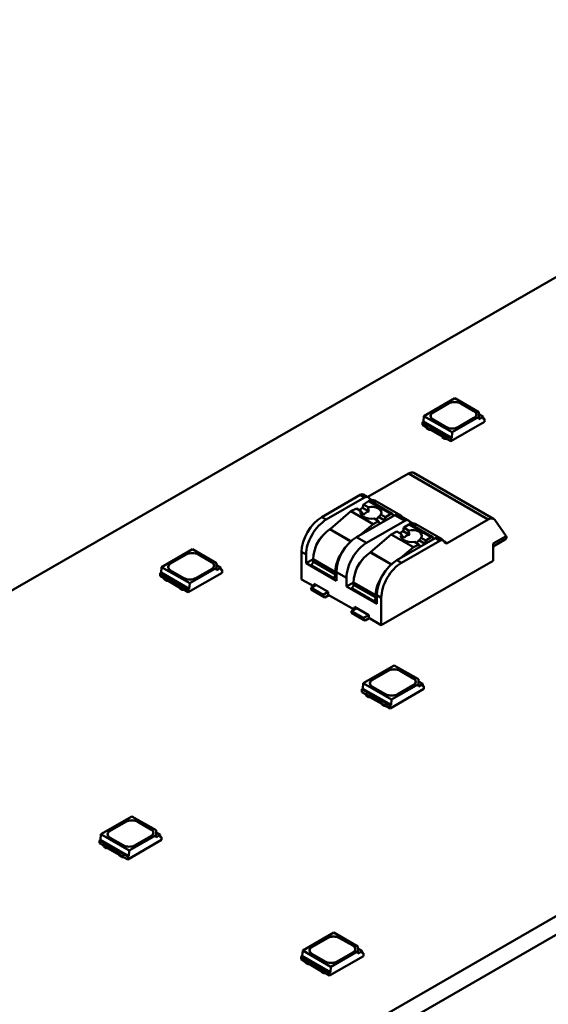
# Model space of a CAD drawing. Header units: millimetres. Extents: x 0 to 420, y 0 to 296.
# Tile 8 of 19: x 209 to 228, y 90 to 125. Entities that reach past the tile are written whole.
import ezdxf

# ---------------------------------------------------------------- set-up
doc = ezdxf.new("R2010")
doc.units = ezdxf.units.MM
doc.layers.add('Visible Edges(ISO)', color=7, linetype='Continuous', lineweight=50)
doc.layers.add('Visible Tangent Edges(ISO)', color=7, linetype='Continuous', lineweight=50)

msp = doc.modelspace()

# ---------------------------------------------------------------- linework, layer by layer
at = {"layer": 'Visible Edges(ISO)'}
for p, q in [((243.87, 124.912), (144.876, 67.905)), ((164.321, 56.707), (263.316, 113.714)), ((263.316, 113.06), (164.321, 56.053)), ((224.65, 111.646), (223.564, 111.021)), ((224.65, 111.646), (225.495, 111.16)), ((223.886, 111.145), (224.434, 111.461)), ((223.886, 111.141), (224.434, 111.457)), ((224.858, 111.461), (225.318, 111.196)), ((224.858, 111.457), (225.318, 111.192)), ((225.495, 110.992), (225.495, 111.16)), ((223.55, 110.829), (223.515, 110.808)), ((223.515, 110.71), (223.515, 110.808)), ((223.515, 110.808), (224.505, 110.238)), ((223.564, 111.021), (223.55, 110.829)), ((224.54, 110.259), (223.55, 110.829)), ((224.554, 110.451), (223.564, 111.021)), ((224.345, 110.636), (223.886, 110.901)), ((224.505, 110.14), (225.689, 110.822)), ((224.554, 110.451), (225.495, 110.992)), ((225.318, 110.952), (224.77, 110.636)), ((225.495, 111.085), (225.646, 110.998)), ((225.646, 110.998), (225.495, 110.911)), ((225.495, 110.911), (225.495, 110.992)), ((225.646, 110.998), (225.654, 110.9)), ((225.689, 110.92), (225.65, 110.943)), ((225.654, 110.9), (225.689, 110.92)), ((225.689, 110.822), (225.689, 110.92)), ((223.515, 110.71), (223.64, 110.638)), ((223.639, 110.635), (223.639, 110.639)), ((223.639, 110.635), (223.666, 110.588)), ((223.64, 110.675), (223.666, 110.629)), ((223.666, 110.629), (223.756, 110.577)), ((223.666, 110.588), (223.666, 110.629)), ((223.666, 110.588), (223.756, 110.537)), ((223.756, 110.577), (223.796, 110.577)), ((223.756, 110.537), (223.756, 110.577)), ((223.756, 110.537), (223.796, 110.536)), ((223.796, 110.577), (224.208, 110.339)), ((223.796, 110.536), (223.796, 110.577)), ((223.796, 110.536), (224.208, 110.298)), ((224.54, 110.259), (224.554, 110.451)), ((224.208, 110.339), (224.21, 110.316)), ((224.208, 110.298), (224.208, 110.339)), ((224.208, 110.298), (224.21, 110.275)), ((224.21, 110.316), (224.3, 110.264)), ((224.21, 110.275), (224.21, 110.316)), ((224.21, 110.275), (224.3, 110.223)), ((224.3, 110.264), (224.379, 110.249)), ((224.3, 110.223), (224.3, 110.264)), ((224.3, 110.223), (224.382, 110.208)), ((224.379, 110.212), (224.505, 110.14)), ((224.382, 110.208), (224.382, 110.211)), ((224.382, 110.208), (224.384, 110.209)), ((224.505, 110.238), (224.54, 110.259)), ((224.505, 110.14), (224.505, 110.238)), ((223.028, 109.007), (221.597, 108.183)), ((223.216, 109.026), (226.009, 107.417)), ((221.329, 108.254), (219.988, 107.481)), ((220.147, 107.39), (221.488, 108.162)), ((221.628, 108.038), (221.448, 107.923)), ((221.454, 108.266), (221.613, 108.174)), ((221.641, 108.148), (221.682, 108.09)), ((221.681, 108.045), (222.459, 107.597)), ((221.844, 108.061), (222.763, 107.531)), ((221.008, 107.682), (220.28, 107.059)), ((221.202, 107.782), (221.008, 107.682)), ((221.008, 107.682), (221.786, 107.234)), ((221.202, 107.782), (221.362, 107.69)), ((221.42, 107.804), (221.299, 107.726)), ((221.448, 107.923), (221.42, 107.804)), ((221.42, 107.804), (221.644, 107.675)), ((221.448, 107.923), (221.613, 107.829)), ((222.549, 107.551), (221.208, 106.779)), ((221.561, 106.575), (222.903, 107.348)), ((221.786, 107.234), (221.979, 107.334)), ((221.819, 107.426), (221.979, 107.334)), ((221.975, 107.484), (222.198, 107.356)), ((221.979, 107.334), (222.02, 107.247)), ((222.061, 107.57), (222.226, 107.476)), ((222.09, 107.287), (222.198, 107.356)), ((222.198, 107.356), (222.226, 107.476)), ((222.226, 107.476), (222.405, 107.59)), ((222.48, 107.555), (222.482, 107.512)), ((222.674, 107.563), (223.027, 107.36)), ((223.056, 107.334), (223.096, 107.275)), ((224.377, 106.567), (225.822, 107.399)), ((226.051, 107.378), (226.449, 106.81)), ((221.349, 106.86), (221.786, 107.234)), ((222.835, 106.989), (222.713, 106.912)), ((222.862, 107.109), (222.835, 106.989)), ((222.835, 106.989), (223.058, 106.861)), ((223.042, 107.223), (222.862, 107.109)), ((222.862, 107.109), (223.027, 107.014)), ((223.095, 107.231), (223.873, 106.783)), ((223.258, 107.246), (224.178, 106.717)), ((222.422, 106.868), (221.694, 106.244)), ((222.616, 106.968), (222.422, 106.868)), ((222.422, 106.868), (223.2, 106.42)), ((222.616, 106.968), (222.776, 106.875)), ((223.963, 106.737), (222.622, 105.964)), ((222.781, 105.873), (224.122, 106.645)), ((223.389, 106.67), (223.612, 106.541)), ((223.475, 106.756), (223.64, 106.661)), ((223.612, 106.541), (223.64, 106.661)), ((223.64, 106.661), (223.82, 106.776)), ((223.894, 106.741), (223.896, 106.698)), ((224.088, 106.749), (224.247, 106.657)), ((225.998, 106.55), (226.449, 106.81)), ((226.392, 106.676), (225.998, 106.45)), ((215.457, 106.353), (214.372, 105.727)), ((215.457, 106.353), (216.302, 105.866)), ((222.763, 106.046), (223.2, 106.42)), ((223.2, 106.42), (223.394, 106.52)), ((223.233, 106.612), (223.394, 106.52)), ((223.394, 106.52), (223.434, 106.432)), ((223.504, 106.472), (223.612, 106.541)), ((224.275, 106.631), (224.316, 106.573)), ((225.998, 106.55), (225.998, 105.947)), ((226.034, 106.456), (225.998, 106.436)), ((226.046, 106.477), (226.034, 106.456)), ((214.693, 105.852), (215.241, 106.167)), ((214.693, 105.847), (215.241, 106.163)), ((215.666, 106.167), (216.125, 105.902)), ((215.666, 106.163), (216.125, 105.898)), ((219.281, 106.256), (219.281, 105.296)), ((219.44, 105.858), (219.44, 106.165)), ((219.687, 106.001), (219.44, 105.858)), ((219.687, 106.001), (219.687, 105.92)), ((225.998, 105.947), (222.074, 103.687)), ((214.372, 105.727), (214.358, 105.535)), ((215.361, 105.157), (214.372, 105.727)), ((215.153, 105.343), (214.693, 105.607)), ((215.361, 105.157), (216.302, 105.699)), ((216.125, 105.658), (215.577, 105.343)), ((216.302, 105.699), (216.302, 105.866)), ((216.302, 105.791), (216.454, 105.704)), ((216.454, 105.704), (216.302, 105.617)), ((216.302, 105.617), (216.302, 105.699)), ((216.454, 105.704), (216.461, 105.607)), ((216.497, 105.627), (216.458, 105.649)), ((216.461, 105.607), (216.497, 105.627)), ((216.497, 105.529), (216.497, 105.627)), ((220.501, 105.247), (219.44, 105.858)), ((214.358, 105.535), (214.322, 105.515)), ((214.322, 105.417), (214.322, 105.515)), ((214.322, 105.515), (215.312, 104.945)), ((214.322, 105.417), (214.448, 105.345)), ((215.348, 104.965), (214.358, 105.535)), ((214.447, 105.342), (214.447, 105.345)), ((214.447, 105.342), (214.474, 105.295)), ((214.448, 105.381), (214.474, 105.336)), ((214.474, 105.336), (214.564, 105.284)), ((214.474, 105.295), (214.474, 105.336)), ((214.474, 105.295), (214.564, 105.243)), ((214.564, 105.284), (214.603, 105.283)), ((214.564, 105.243), (214.564, 105.284)), ((214.603, 105.283), (215.016, 105.045)), ((214.603, 105.242), (214.603, 105.283)), ((215.312, 104.847), (216.497, 105.529)), ((219.281, 105.296), (219.705, 105.052)), ((220.501, 105.41), (220.395, 105.349)), ((220.465, 105.472), (220.465, 105.554)), ((220.501, 105.554), (220.501, 105.247)), ((220.854, 105.044), (220.854, 105.35)), ((214.564, 105.243), (214.603, 105.242)), ((214.603, 105.242), (215.016, 105.004)), ((215.016, 105.045), (215.018, 105.023)), ((215.016, 105.004), (215.016, 105.045)), ((215.016, 105.004), (215.018, 104.982)), ((215.018, 105.023), (215.108, 104.971)), ((215.018, 104.982), (215.018, 105.023)), ((215.018, 104.982), (215.108, 104.93)), ((215.108, 104.971), (215.187, 104.956)), ((215.108, 104.93), (215.108, 104.971)), ((215.108, 104.93), (215.189, 104.914)), ((215.187, 104.919), (215.312, 104.847)), ((215.189, 104.914), (215.189, 104.917)), ((215.189, 104.914), (215.192, 104.916)), ((215.312, 104.945), (215.348, 104.965)), ((215.312, 104.847), (215.312, 104.945)), ((215.348, 104.965), (215.361, 105.157)), ((219.794, 105.103), (219.617, 105.001)), ((219.617, 105.001), (219.617, 104.94)), ((220.041, 104.757), (219.617, 105.001)), ((219.617, 104.94), (219.67, 104.909)), ((219.617, 104.94), (220.041, 104.695)), ((219.723, 105.144), (220.218, 104.859)), ((219.723, 105.062), (219.723, 105.144)), ((221.102, 105.186), (220.854, 105.044)), ((221.915, 104.433), (220.854, 105.044)), ((221.102, 105.187), (221.102, 105.105)), ((219.67, 104.909), (220.094, 104.664)), ((220.041, 104.757), (220.218, 104.858)), ((220.041, 104.695), (220.041, 104.757)), ((220.094, 104.664), (220.041, 104.695)), ((220.236, 104.746), (220.094, 104.664)), ((220.218, 104.859), (220.218, 104.756)), ((220.218, 104.756), (221.119, 104.237)), ((221.915, 104.596), (221.809, 104.535)), ((221.879, 104.657), (221.879, 104.739)), ((221.915, 104.74), (221.915, 104.433)), ((222.074, 103.687), (222.074, 104.648)), ((221.208, 104.288), (221.031, 104.186)), ((221.137, 104.329), (221.632, 104.044)), ((221.137, 104.248), (221.137, 104.329)), ((221.031, 104.186), (221.031, 104.125)), ((221.455, 103.942), (221.031, 104.186)), ((221.031, 104.125), (221.084, 104.094)), ((221.031, 104.125), (221.455, 103.881)), ((221.084, 104.094), (221.508, 103.85)), ((221.455, 103.942), (221.632, 104.044)), ((221.455, 103.881), (221.455, 103.942)), ((221.508, 103.85), (221.455, 103.881)), ((221.65, 103.932), (221.508, 103.85)), ((221.632, 104.044), (221.632, 103.942)), ((221.632, 103.942), (222.074, 103.687)), ((222.528, 102.281), (221.443, 101.655)), ((222.528, 102.281), (223.373, 101.794)), ((221.765, 101.78), (222.313, 102.095)), ((221.765, 101.775), (222.313, 102.091)), ((222.737, 102.095), (223.196, 101.83)), ((222.737, 102.091), (223.196, 101.826)), ((221.429, 101.463), (221.393, 101.443)), ((221.443, 101.655), (221.429, 101.463)), ((222.419, 100.893), (221.429, 101.463)), ((222.433, 101.085), (221.443, 101.655)), ((222.224, 101.271), (221.765, 101.535)), ((222.433, 101.085), (223.373, 101.627)), ((223.196, 101.586), (222.648, 101.271)), ((223.373, 101.627), (223.373, 101.794)), ((223.373, 101.719), (223.525, 101.632)), ((223.525, 101.632), (223.373, 101.545)), ((223.373, 101.545), (223.373, 101.627)), ((223.525, 101.632), (223.532, 101.535)), ((223.568, 101.555), (223.529, 101.577)), ((223.532, 101.535), (223.568, 101.555)), ((223.568, 101.457), (223.568, 101.555)), ((221.393, 101.345), (221.393, 101.443)), ((221.393, 101.443), (222.383, 100.873)), ((221.393, 101.345), (221.519, 101.273)), ((221.518, 101.27), (221.518, 101.273)), ((221.518, 101.27), (221.545, 101.223)), ((221.519, 101.309), (221.545, 101.264)), ((221.545, 101.264), (221.635, 101.212)), ((221.545, 101.223), (221.545, 101.264)), ((221.545, 101.223), (221.635, 101.171)), ((221.635, 101.212), (221.674, 101.211)), ((221.635, 101.171), (221.635, 101.212)), ((221.635, 101.171), (221.674, 101.17)), ((221.674, 101.211), (222.087, 100.973)), ((221.674, 101.17), (221.674, 101.211)), ((221.674, 101.17), (222.087, 100.932)), ((222.383, 100.775), (223.568, 101.457)), ((222.087, 100.973), (222.089, 100.951)), ((222.087, 100.932), (222.087, 100.973)), ((222.087, 100.932), (222.089, 100.91)), ((222.089, 100.951), (222.179, 100.899)), ((222.089, 100.91), (222.089, 100.951)), ((222.089, 100.91), (222.179, 100.858)), ((222.179, 100.899), (222.258, 100.884)), ((222.179, 100.858), (222.179, 100.899)), ((222.179, 100.858), (222.26, 100.842)), ((222.258, 100.847), (222.383, 100.775)), ((222.26, 100.842), (222.26, 100.846)), ((222.26, 100.842), (222.263, 100.844)), ((222.383, 100.873), (222.419, 100.893)), ((222.383, 100.775), (222.383, 100.873)), ((222.419, 100.893), (222.433, 101.085)), ((213.336, 96.987), (212.25, 96.362)), ((213.336, 96.987), (214.181, 96.501)), ((212.572, 96.486), (213.12, 96.802)), ((212.572, 96.482), (213.12, 96.798)), ((213.544, 96.802), (214.004, 96.537)), ((213.544, 96.798), (214.004, 96.533)), ((212.25, 96.362), (212.236, 96.17)), ((213.24, 95.792), (212.25, 96.362)), ((213.24, 95.792), (214.181, 96.333)), ((214.004, 96.293), (213.456, 95.977)), ((214.181, 96.333), (214.181, 96.501)), ((214.181, 96.426), (214.332, 96.339)), ((214.332, 96.339), (214.181, 96.252)), ((214.181, 96.252), (214.181, 96.333)), ((214.332, 96.339), (214.34, 96.241)), ((214.375, 96.261), (214.337, 96.284)), ((212.236, 96.17), (212.201, 96.149)), ((212.201, 96.051), (212.201, 96.149)), ((212.201, 96.149), (213.191, 95.579)), ((212.201, 96.051), (212.326, 95.979)), ((213.226, 95.6), (212.236, 96.17)), ((212.326, 96.016), (212.352, 95.97)), ((212.326, 95.976), (212.326, 95.98)), ((212.326, 95.976), (212.352, 95.929)), ((212.352, 95.97), (212.442, 95.918)), ((212.352, 95.929), (212.352, 95.97)), ((213.032, 95.977), (212.572, 96.242)), ((213.191, 95.481), (214.375, 96.163)), ((214.34, 96.241), (214.375, 96.261)), ((214.375, 96.163), (214.375, 96.261)), ((212.352, 95.929), (212.442, 95.878)), ((212.442, 95.918), (212.482, 95.918)), ((212.442, 95.878), (212.442, 95.918)), ((212.442, 95.878), (212.482, 95.877)), ((212.482, 95.918), (212.895, 95.68)), ((212.482, 95.877), (212.482, 95.918)), ((212.482, 95.877), (212.895, 95.639)), ((212.895, 95.68), (212.896, 95.657)), ((212.895, 95.639), (212.895, 95.68)), ((212.895, 95.639), (212.896, 95.616)), ((212.896, 95.657), (212.986, 95.605)), ((212.896, 95.616), (212.896, 95.657)), ((212.896, 95.616), (212.986, 95.564)), ((212.986, 95.605), (213.065, 95.59)), ((212.986, 95.564), (212.986, 95.605)), ((213.191, 95.579), (213.226, 95.6)), ((213.226, 95.6), (213.24, 95.792)), ((212.986, 95.564), (213.068, 95.549)), ((213.065, 95.553), (213.191, 95.481)), ((213.068, 95.549), (213.068, 95.552)), ((213.068, 95.549), (213.071, 95.55)), ((213.191, 95.481), (213.191, 95.579)), ((220.407, 92.915), (219.321, 92.29)), ((220.407, 92.915), (221.252, 92.429)), ((219.643, 92.414), (220.191, 92.73)), ((219.643, 92.41), (220.191, 92.726)), ((220.615, 92.73), (221.075, 92.465)), ((220.615, 92.726), (221.075, 92.461)), ((219.321, 92.29), (219.307, 92.098)), ((220.311, 91.72), (219.321, 92.29)), ((220.103, 91.905), (219.643, 92.17)), ((220.311, 91.72), (221.252, 92.261)), ((221.075, 92.221), (220.527, 91.905)), ((221.252, 92.261), (221.252, 92.429)), ((221.252, 92.354), (221.403, 92.267)), ((221.403, 92.267), (221.252, 92.18)), ((221.252, 92.18), (221.252, 92.261)), ((221.403, 92.267), (221.411, 92.169)), ((221.446, 92.189), (221.408, 92.212)), ((221.411, 92.169), (221.446, 92.189)), ((221.446, 92.091), (221.446, 92.189)), ((219.307, 92.098), (219.272, 92.077)), ((219.272, 91.979), (219.272, 92.077)), ((219.272, 92.077), (220.262, 91.507)), ((219.272, 91.979), (219.397, 91.907)), ((220.297, 91.528), (219.307, 92.098)), ((219.397, 91.944), (219.424, 91.898)), ((219.397, 91.904), (219.397, 91.908)), ((219.397, 91.904), (219.424, 91.857)), ((219.424, 91.898), (219.514, 91.846)), ((219.424, 91.857), (219.424, 91.898)), ((219.424, 91.857), (219.514, 91.806)), ((219.514, 91.846), (219.553, 91.846)), ((219.514, 91.806), (219.514, 91.846)), ((219.514, 91.806), (219.553, 91.805)), ((219.553, 91.846), (219.966, 91.608)), ((219.553, 91.805), (219.553, 91.846)), ((219.553, 91.805), (219.966, 91.567)), ((220.262, 91.409), (221.446, 92.091)), ((219.966, 91.608), (219.967, 91.585)), ((219.966, 91.567), (219.966, 91.608)), ((219.966, 91.567), (219.967, 91.544)), ((219.967, 91.585), (220.057, 91.533)), ((219.967, 91.544), (219.967, 91.585)), ((219.967, 91.544), (220.057, 91.492)), ((220.057, 91.533), (220.137, 91.518)), ((220.057, 91.492), (220.057, 91.533)), ((220.057, 91.492), (220.139, 91.477)), ((220.137, 91.481), (220.262, 91.409)), ((220.139, 91.477), (220.139, 91.48)), ((220.139, 91.477), (220.142, 91.478)), ((220.262, 91.507), (220.297, 91.528)), ((220.262, 91.409), (220.262, 91.507)), ((220.297, 91.528), (220.311, 91.72))]:
    msp.add_line(p, q, dxfattribs=at)
for centre, major_axis, ratio, start_param, end_param in [((224.646, 111.338), (0.3, 0), 0.575862, 0.785398, 2.356194), ((224.646, 111.334), (0.3, 0), 0.575862, 0.785398, 2.356194), ((224.098, 111.023), (-0.3, 0), 0.575862, 5.497787, 7.068583), ((224.098, 111.019), (-0.3, 0), 0.575862, 5.497787, 6.271354), ((225.106, 111.074), (0.3, 0), 0.575862, 5.497787, 7.068583), ((225.106, 111.07), (0.3, 0), 0.575862, 0.011831, 0.785398), ((224.558, 110.758), (-0.3, 0), 0.575862, 0.785398, 2.356194), ((223.028, 108.701), (0.187, 0.325), 0.578093, 0, 0.783464), ((221.329, 108.049), (0.125, 0.217), 0.578093, 0, 0.783464), ((221.488, 107.958), (0.125, 0.217), 0.578093, 6.019452, 7.06665), ((221.631, 107.958), (0.0499, 0.0867), 0.578093, 0, 0.835824), ((221.743, 108.166), (-0.0499, -0.0867), 0.578093, 6.019452, 6.45117), ((221.773, 108.02), (0.1, 0), 0.575862, 0.785398, 1.740715), ((221.703, 107.616), (-0.36, 0.016), 0.544817, 5.980218, 8.206446), ((221.567, 107.609), (0.244, -0.229), 0.30713, 4.052572, 4.586705), ((221.72, 107.523), (-0.266, -0.012), 0.605328, 4.977966, 5.956807), ((221.716, 107.623), (0.36, 0.017), 0.605328, 5.965464, 8.116742), ((221.858, 107.794), (-0.072, 0.326), 0.721199, 1.306561, 1.780088), ((219.988, 106.664), (-0.499, -0.867), 0.578093, 3.925057, 5.495853), ((220.147, 106.572), (0.499, 0.867), 0.578093, 0.783464, 2.354261), ((221.72, 107.523), (0.266, 0.012), 0.605328, 5.293521, 5.962647), ((221.858, 107.794), (0.072, -0.326), 0.721199, 0.194422, 0.667949), ((222.409, 107.51), (0.0499, 0.0867), 0.578093, 5.548213, 7.11901), ((222.549, 107.347), (0.125, 0.217), 0.578093, 0, 0.783464), ((222.693, 107.491), (0.1, 0), 0.575862, 0.081415, 0.785398), ((222.903, 107.143), (0.125, 0.217), 0.578093, 6.019452, 7.06665), ((225.822, 107.092), (0.187, 0.325), 0.578093, 6.019452, 7.06665), ((220.306, 106.358), (-0.437, -0.758), 0.578093, 3.987226, 5.495853), ((220.263, 107.129), (-0.0499, -0.0867), 0.578093, 0.845633, 1.02156), ((223.13, 106.808), (0.36, 0.017), 0.605328, 5.965464, 8.116742), ((223.273, 106.98), (-0.072, 0.326), 0.721199, 1.306561, 1.780088), ((223.045, 107.144), (0.0499, 0.0867), 0.578093, 0, 0.835824), ((223.158, 107.351), (-0.0499, -0.0867), 0.578093, 6.019452, 6.45117), ((223.188, 107.205), (0.1, 0), 0.575862, 0.785398, 1.740715), ((220.165, 106.423), (0.312, 0.542), 0.578093, 1.180836, 2.067982), ((221.208, 105.961), (-0.499, -0.867), 0.578093, 3.925057, 5.495853), ((223.117, 106.802), (-0.36, 0.016), 0.544817, 5.980218, 8.206446), ((222.981, 106.794), (0.244, -0.229), 0.30713, 4.052572, 4.586705), ((223.135, 106.709), (-0.266, -0.012), 0.605328, 4.977966, 5.956807), ((223.135, 106.709), (0.266, 0.012), 0.605328, 5.293521, 5.962647), ((223.273, 106.98), (0.072, -0.326), 0.721199, 0.194422, 0.667949), ((223.823, 106.696), (0.0499, 0.0867), 0.578093, 5.548213, 7.11901), ((223.963, 106.532), (0.125, 0.217), 0.578093, 0, 0.783464), ((224.122, 106.441), (0.125, 0.217), 0.578093, 6.019452, 7.06665), ((224.107, 106.676), (0.1, 0), 0.575862, 0.081415, 0.785398), ((225.56, 107.466), (0.883, -0.757), 0.219744, 0.123571, 0.323544), ((221.084, 105.91), (0.437, 0.758), 0.578093, 1.362887, 2.354261), ((221.561, 105.758), (0.499, 0.867), 0.578093, 0.783464, 2.354261), ((224.377, 106.649), (-0.0499, -0.0867), 0.578093, 6.019452, 7.06665), ((215.454, 106.045), (0.3, 0), 0.575862, 0.785398, 2.356194), ((215.454, 106.041), (0.3, 0), 0.575862, 0.785398, 2.356194), ((221.72, 105.543), (-0.437, -0.758), 0.578093, 3.987226, 5.495853), ((221.579, 105.608), (0.312, 0.542), 0.578093, 1.180836, 2.067982), ((221.678, 106.314), (-0.0499, -0.0867), 0.578093, 0.845633, 1.02156), ((222.622, 105.147), (-0.499, -0.867), 0.578093, 3.925057, 5.495853), ((214.906, 105.729), (-0.3, 0), 0.575862, 5.497787, 7.068583), ((214.906, 105.725), (-0.3, 0), 0.575862, 5.497787, 6.271354), ((215.913, 105.78), (0.3, 0), 0.575862, 5.497787, 7.068583), ((215.913, 105.776), (0.3, 0), 0.575862, 0.011831, 0.785398), ((219.617, 105.879), (-0.0499, -0.0867), 0.578093, 0.783464, 2.354261), ((222.781, 105.055), (0.499, 0.867), 0.578093, 0.783464, 2.354261), ((215.365, 105.465), (-0.3, 0), 0.575862, 0.785398, 2.356194), ((220.395, 105.431), (0.0499, 0.0867), 0.578093, 3.925057, 5.495853), ((222.498, 105.095), (0.437, 0.758), 0.578093, 1.362887, 2.354261), ((221.031, 105.065), (-0.0499, -0.0867), 0.578093, 0.783464, 2.354261), ((221.809, 104.617), (0.0499, 0.0867), 0.578093, 3.925057, 5.495853), ((222.525, 101.973), (0.3, 0), 0.575862, 0.785398, 2.356194), ((222.525, 101.969), (0.3, 0), 0.575862, 0.785398, 2.356194), ((222.984, 101.708), (0.3, 0), 0.575862, 5.497787, 7.068583), ((222.984, 101.704), (0.3, 0), 0.575862, 0.011831, 0.785398), ((221.977, 101.657), (-0.3, 0), 0.575862, 5.497787, 7.068583), ((221.977, 101.653), (-0.3, 0), 0.575862, 5.497787, 6.271354), ((222.436, 101.393), (-0.3, 0), 0.575862, 0.785398, 2.356194), ((213.332, 96.679), (0.3, 0), 0.575862, 0.785398, 2.356194), ((213.332, 96.675), (0.3, 0), 0.575862, 0.785398, 2.356194), ((212.784, 96.364), (-0.3, 0), 0.575862, 5.497787, 7.068583), ((212.784, 96.36), (-0.3, 0), 0.575862, 5.497787, 6.271354), ((213.792, 96.415), (0.3, 0), 0.575862, 5.497787, 7.068583), ((213.792, 96.411), (0.3, 0), 0.575862, 0.011831, 0.785398), ((213.244, 96.099), (-0.3, 0), 0.575862, 0.785398, 2.356194), ((220.403, 92.607), (0.3, 0), 0.575862, 0.785398, 2.356194), ((220.403, 92.603), (0.3, 0), 0.575862, 0.785398, 2.356194), ((219.855, 92.292), (-0.3, 0), 0.575862, 5.497787, 7.068583), ((219.855, 92.288), (-0.3, 0), 0.575862, 5.497787, 6.271354), ((220.863, 92.343), (0.3, 0), 0.575862, 5.497787, 7.068583), ((220.863, 92.339), (0.3, 0), 0.575862, 0.011831, 0.785398), ((220.315, 92.027), (-0.3, 0), 0.575862, 0.785398, 2.356194)]:
    msp.add_ellipse(centre, major_axis=major_axis, ratio=ratio, start_param=start_param, end_param=end_param, dxfattribs=at)
for points, knots in [([(221.703, 108.076), (221.705, 108.075), (221.707, 108.075), (221.714, 108.074), (221.721, 108.074), (221.736, 108.075), (221.744, 108.075), (221.753, 108.076), (221.755, 108.076), (221.756, 108.077)], [0.01830053, 0.01830053, 0.01830053, 0.01830053, 0.02016263, 0.02016263, 0.02500078, 0.02500078, 0.02983893, 0.02983893, 0.03080299, 0.03080299, 0.03080299, 0.03080299]), ([(223.117, 107.261), (223.119, 107.261), (223.121, 107.26), (223.128, 107.26), (223.135, 107.259), (223.15, 107.26), (223.158, 107.261), (223.168, 107.262), (223.169, 107.262), (223.171, 107.262)], [0.01830053, 0.01830053, 0.01830053, 0.01830053, 0.02016263, 0.02016263, 0.02500078, 0.02500078, 0.02983893, 0.02983893, 0.03080299, 0.03080299, 0.03080299, 0.03080299]), ([(226.456, 106.739), (226.455, 106.736), (226.455, 106.734), (226.447, 106.716), (226.424, 106.695), (226.392, 106.676)], [0.07827856, 0.07827856, 0.07827856, 0.07827856, 0.08376967, 0.08376967, 0.12136864, 0.12136864, 0.12136864, 0.12136864])]:
    msp.add_open_spline(points, degree=3, knots=knots, dxfattribs=at)
at = {"layer": 'Visible Tangent Edges(ISO)'}
for p, q in [((223.886, 111.145), (223.886, 111.141)), ((224.434, 111.461), (224.434, 111.457)), ((224.858, 111.461), (224.858, 111.457)), ((225.318, 111.196), (225.318, 111.192)), ((223.028, 109.007), (225.822, 107.399)), ((221.329, 108.254), (221.488, 108.162)), ((221.628, 108.038), (222.405, 107.59)), ((221.647, 108.139), (221.756, 108.077)), ((221.703, 108.033), (221.703, 108.076)), ((221.844, 107.951), (221.844, 108.061)), ((219.988, 107.481), (220.147, 107.39)), ((222.549, 107.551), (222.903, 107.348)), ((222.763, 107.512), (222.763, 107.531)), ((220.268, 107.05), (221.003, 106.626)), ((220.28, 107.059), (221.014, 106.636)), ((223.042, 107.223), (223.82, 106.776)), ((223.062, 107.325), (223.171, 107.262)), ((223.117, 107.218), (223.117, 107.261)), ((223.258, 107.137), (223.258, 107.246)), ((221.208, 106.779), (221.561, 106.575)), ((223.963, 106.737), (224.122, 106.645)), ((224.178, 106.698), (224.178, 106.717)), ((224.281, 106.623), (224.377, 106.567)), ((215.241, 106.167), (215.241, 106.163)), ((215.666, 106.167), (215.666, 106.163)), ((219.281, 106.256), (219.44, 106.165)), ((219.687, 106.001), (220.465, 105.554)), ((221.682, 106.235), (222.417, 105.812)), ((221.694, 106.244), (222.428, 105.822)), ((222.622, 105.964), (222.781, 105.873)), ((214.693, 105.852), (214.693, 105.847)), ((216.125, 105.902), (216.125, 105.898)), ((220.395, 105.349), (219.617, 105.797)), ((219.687, 105.92), (220.465, 105.472)), ((220.501, 105.554), (220.854, 105.35)), ((221.809, 104.535), (221.031, 104.983)), ((221.102, 105.187), (221.879, 104.739)), ((221.102, 105.105), (221.879, 104.657)), ((221.915, 104.74), (222.074, 104.648)), ((222.313, 102.095), (222.313, 102.091)), ((222.737, 102.095), (222.737, 102.091)), ((223.196, 101.83), (223.196, 101.826)), ((221.765, 101.78), (221.765, 101.775)), ((213.12, 96.802), (213.12, 96.798)), ((213.544, 96.802), (213.544, 96.798)), ((212.572, 96.486), (212.572, 96.482)), ((214.004, 96.537), (214.004, 96.533)), ((220.191, 92.73), (220.191, 92.726)), ((220.615, 92.73), (220.615, 92.726)), ((219.643, 92.414), (219.643, 92.41)), ((221.075, 92.465), (221.075, 92.461))]:
    msp.add_line(p, q, dxfattribs=at)

doc.saveas('drawing.dxf')
